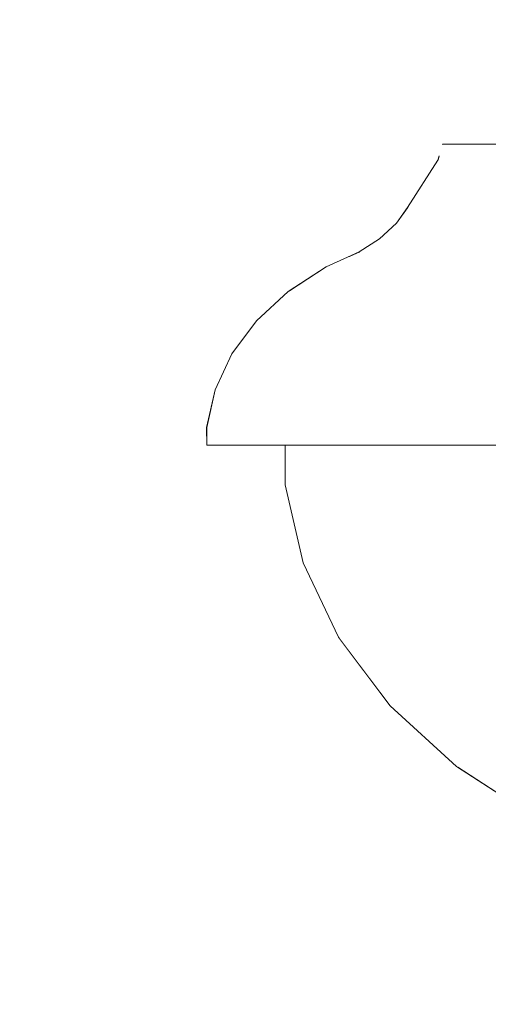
# Model space of a CAD drawing. Header units: centimetres. Extents: x -390 to 677, y -512 to 429.
# Tile 7 of 25: x 120 to 128, y -255 to -238. Entities that reach past the tile are written whole.
import ezdxf

# ---------------------------------------------------------------- set-up
doc = ezdxf.new("R2010")
doc.units = ezdxf.units.CM
doc.header["$MEASUREMENT"] = 0
doc.linetypes.add('Wipeout_Contour', pattern=[100, 0, -100])
doc.layers.add('299-Wymiary Opisy', color=7, linetype='Continuous')
doc.layers.add('Rozbiórka_320-W Umeblowanie', color=7, linetype='Continuous')
for name, color, linetype, lineweight in [('299-Wymiary Opisy_Nr_pióra__45', 7, 'Continuous', 15), ('299-Wymiary Opisy_Nr_pióra__6', 7, 'Continuous', 13), ('299-Wymiary Opisy_Nr_pióra__85', 7, 'Continuous', 13), ('Rozbiórka_320-W Umeblowanie_Nr_pióra__120', 7, 'Continuous', 13)]:
    doc.layers.add(name, color=color, linetype=linetype, lineweight=lineweight)
doc.styles.add('STYL_AUTOMATYCZNY_2', font='arial.ttf')
doc.dimstyles.new('STYL_AUTOMATYCZNY__1', dxfattribs={"dimtxt": 15, "dimasz": 11.875, "dimexe": 0.18, "dimexo": 0.0625, "dimgap": 0, "dimtad": 1, "dimdec": 0, "dimzin": 0, "dimdsep": 46, "dimtxsty": 'STYL_AUTOMATYCZNY_2', "dimblk": 'ARROWHEAD_6', "dimblk1": 'ARROWHEAD_6', "dimblk2": 'ARROWHEAD_6', "dimcen": 0.09, "dimse1": 1, "dimse2": 1, "dimclrd": 7, "dimclre": 7, "dimclrt": 7, "dimadec": 1, "dimazin": 0, "dimtfac": 1, "dimtdec": 4, "dimtmove": 0, "dimatfit": 3, "dimfxl": 1, "dimtolj": 1, "dimtzin": 0, "dimarcsym": 0})

# ---------------------------------------------------------------- blocks, each defined once
blk = doc.blocks.new('*D8')
at = {"layer": '299-Wymiary Opisy_Nr_pióra__45', "color": 7, "linetype": 'Continuous', "lineweight": 15}
for p, q in [((53.237, -24.75), (65.737, -37.25)), ((53.237, -323.75), (65.737, -336.25))]:
    blk.add_line(p, q, dxfattribs=at)
at = {"layer": '299-Wymiary Opisy_Nr_pióra__85', "color": 7, "linetype": 'Continuous', "lineweight": 13}
for p, q in [((59.487, -31), (59.487, 0)), ((71.206, -31), (47.769, -31)), ((59.487, -330), (59.487, -31)), ((71.206, -330), (47.769, -330)), ((59.487, -339.375), (59.487, -330))]:
    blk.add_line(p, q, dxfattribs=at)
at = {"layer": '299-Wymiary Opisy_Nr_pióra__6', "color": 7, "lineweight": 13, "char_height": 15, "attachment_point": 7, "rotation": 90, "style": 'STYL_AUTOMATYCZNY_2'}
for s, insert in [('\\A1;{\\pql;\\fArial|b0|i0|c238|p0;\\W1.000000;31}', (56.487, -60.132)), ('\\A1;{\\pql;\\fArial|b0|i0|c238|p0;\\W1.000000;299}', (56.487, -209.102))]:
    blk.add_mtext(s, dxfattribs=dict(at, insert=insert))
blk = doc.blocks.new('ARROWHEAD_6')
at = {"color": 0, "linetype": 'Continuous', "lineweight": 0}
for p, q in [((-0.5, -0.5), (0.5, 0.5)), ((0, 0), (-1, 0))]:
    blk.add_line(p, q, dxfattribs=at)

msp = doc.modelspace()

# ---------------------------------------------------------------- wipeouts: each hides what was drawn before it
at = {"color": 254, "linetype": 'Wipeout_Contour', "lineweight": 0, "ltscale": 1088.515791}
msp.add_wipeout([(127.388, -240.383), (127.375, -240.393), (127.701, -240.393), (127.714, -240.383)], dxfattribs=at).dxf.layer = 'Rozbiórka_320-W Umeblowanie'

# ---------------------------------------------------------------- next in the draw order: wipeouts: each hides what was drawn before it
at = {"color": 254, "linetype": 'Wipeout_Contour', "lineweight": 0, "ltscale": 1089.73025}
msp.add_wipeout([(127.714, -240.383), (127.701, -240.393), (128.666, -240.393), (128.678, -240.383)], dxfattribs=at).dxf.layer = 'Rozbiórka_320-W Umeblowanie'

# ---------------------------------------------------------------- next in the draw order: wipeouts: each hides what was drawn before it
at = {"color": 254, "linetype": 'Wipeout_Contour', "lineweight": 0, "ltscale": 1088.914773}
msp.add_wipeout([(127.375, -240.393), (127.312, -240.649), (127.64, -240.649), (127.701, -240.393)], dxfattribs=at).dxf.layer = 'Rozbiórka_320-W Umeblowanie'

# ---------------------------------------------------------------- next in the draw order: wipeouts: each hides what was drawn before it
at = {"color": 254, "linetype": 'Wipeout_Contour', "lineweight": 0, "ltscale": 1090.131777}
msp.add_wipeout([(127.701, -240.393), (127.64, -240.649), (128.609, -240.649), (128.666, -240.393)], dxfattribs=at).dxf.layer = 'Rozbiórka_320-W Umeblowanie'

# ---------------------------------------------------------------- next in the draw order: wipeouts: each hides what was drawn before it
at = {"color": 254, "linetype": 'Wipeout_Contour', "lineweight": 0, "ltscale": 1715.942254}
msp.add_wipeout([(127.385, -240.381), (127.384, -240.386), (127.388, -240.383), (179.556, -240.383), (179.56, -240.386), (179.559, -240.381)], dxfattribs=at).dxf.layer = 'Rozbiórka_320-W Umeblowanie'
at = {"color": 254, "linetype": 'Wipeout_Contour', "lineweight": 0, "ltscale": 1090.233586}
msp.add_wipeout([(127.312, -240.649), (126.808, -241.438), (127.147, -241.438), (127.64, -240.649)], dxfattribs=at).dxf.layer = 'Rozbiórka_320-W Umeblowanie'

# ---------------------------------------------------------------- next in the draw order: linework, layer by layer
at = {"layer": 'Rozbiórka_320-W Umeblowanie_Nr_pióra__120', "color": 7, "linetype": 'Continuous', "lineweight": 13}
for p, q in [((127.385, -240.381), (127.384, -240.386)), ((179.559, -240.381), (127.385, -240.381)), ((127.388, -240.383), (127.385, -240.383)), ((127.388, -240.383), (127.714, -240.383)), ((127.714, -240.383), (128.678, -240.383))]:
    msp.add_line(p, q, dxfattribs=at)

# ---------------------------------------------------------------- next in the draw order: wipeouts: each hides what was drawn before it
at = {"color": 254, "linetype": 'Wipeout_Contour', "lineweight": 0, "ltscale": 1091.46672}
msp.add_wipeout([(127.64, -240.649), (127.147, -241.438), (128.151, -241.438), (128.609, -240.649)], dxfattribs=at).dxf.layer = 'Rozbiórka_320-W Umeblowanie'

# ---------------------------------------------------------------- next in the draw order: wipeouts: each hides what was drawn before it
at = {"color": 254, "linetype": 'Wipeout_Contour', "lineweight": 0, "ltscale": 1091.447504}
msp.add_wipeout([(126.808, -241.438), (126.625, -241.692), (126.968, -241.692), (127.147, -241.438)], dxfattribs=at).dxf.layer = 'Rozbiórka_320-W Umeblowanie'

# ---------------------------------------------------------------- next in the draw order: wipeouts: each hides what was drawn before it
at = {"color": 254, "linetype": 'Wipeout_Contour', "lineweight": 0, "ltscale": 1092.708459}
msp.add_wipeout([(127.147, -241.438), (126.968, -241.692), (127.984, -241.692), (128.151, -241.438)], dxfattribs=at).dxf.layer = 'Rozbiórka_320-W Umeblowanie'

# ---------------------------------------------------------------- next in the draw order: wipeouts: each hides what was drawn before it
at = {"color": 254, "linetype": 'Wipeout_Contour', "lineweight": 0, "ltscale": 1095.187101}
msp.add_wipeout([(128.151, -241.438), (127.984, -241.692), (129.625, -241.692), (129.771, -241.438)], dxfattribs=at).dxf.layer = 'Rozbiórka_320-W Umeblowanie'
at = {"color": 254, "linetype": 'Wipeout_Contour', "lineweight": 0, "ltscale": 1091.93113}
msp.add_wipeout([(126.342, -241.953), (126.692, -241.953), (126.968, -241.692), (126.625, -241.692)], dxfattribs=at).dxf.layer = 'Rozbiórka_320-W Umeblowanie'

# ---------------------------------------------------------------- next in the draw order: wipeouts: each hides what was drawn before it
at = {"color": 254, "linetype": 'Wipeout_Contour', "lineweight": 0, "ltscale": 1093.2081}
msp.add_wipeout([(126.968, -241.692), (126.692, -241.953), (127.727, -241.953), (127.984, -241.692)], dxfattribs=at).dxf.layer = 'Rozbiórka_320-W Umeblowanie'

# ---------------------------------------------------------------- next in the draw order: wipeouts: each hides what was drawn before it
at = {"color": 254, "linetype": 'Wipeout_Contour', "lineweight": 0, "ltscale": 1095.719985}
msp.add_wipeout([(127.984, -241.692), (127.727, -241.953), (129.399, -241.953), (129.625, -241.692)], dxfattribs=at).dxf.layer = 'Rozbiórka_320-W Umeblowanie'
at = {"color": 254, "linetype": 'Wipeout_Contour', "lineweight": 0, "ltscale": 1092.21448}
msp.add_wipeout([(126.004, -242.173), (126.362, -242.173), (126.692, -241.953), (126.342, -241.953)], dxfattribs=at).dxf.layer = 'Rozbiórka_320-W Umeblowanie'

# ---------------------------------------------------------------- next in the draw order: wipeouts: each hides what was drawn before it
at = {"color": 254, "linetype": 'Wipeout_Contour', "lineweight": 0, "ltscale": 1093.513789}
msp.add_wipeout([(126.692, -241.953), (126.362, -242.173), (127.42, -242.173), (127.727, -241.953)], dxfattribs=at).dxf.layer = 'Rozbiórka_320-W Umeblowanie'

# ---------------------------------------------------------------- next in the draw order: wipeouts: each hides what was drawn before it
at = {"color": 254, "linetype": 'Wipeout_Contour', "lineweight": 0, "ltscale": 1096.070753}
msp.add_wipeout([(127.42, -242.173), (129.129, -242.173), (129.399, -241.953), (127.727, -241.953)], dxfattribs=at).dxf.layer = 'Rozbiórka_320-W Umeblowanie'
at = {"color": 254, "linetype": 'Wipeout_Contour', "lineweight": 0, "ltscale": 1092.274168}
msp.add_wipeout([(126.004, -242.173), (125.813, -242.258), (126.176, -242.258), (126.362, -242.173)], dxfattribs=at).dxf.layer = 'Rozbiórka_320-W Umeblowanie'

# ---------------------------------------------------------------- next in the draw order: wipeouts: each hides what was drawn before it
at = {"color": 254, "linetype": 'Wipeout_Contour', "lineweight": 0, "ltscale": 1093.594477}
msp.add_wipeout([(126.362, -242.173), (126.176, -242.258), (127.246, -242.258), (127.42, -242.173)], dxfattribs=at).dxf.layer = 'Rozbiórka_320-W Umeblowanie'

# ---------------------------------------------------------------- next in the draw order: wipeouts: each hides what was drawn before it
at = {"color": 254, "linetype": 'Wipeout_Contour', "lineweight": 0, "ltscale": 1096.190799}
msp.add_wipeout([(127.42, -242.173), (127.246, -242.258), (128.976, -242.258), (129.129, -242.173)], dxfattribs=at).dxf.layer = 'Rozbiórka_320-W Umeblowanie'
at = {"color": 254, "linetype": 'Wipeout_Contour', "lineweight": 0, "ltscale": 1092.208753}
msp.add_wipeout([(125.457, -242.418), (125.827, -242.418), (126.176, -242.258), (125.813, -242.258)], dxfattribs=at).dxf.layer = 'Rozbiórka_320-W Umeblowanie'

# ---------------------------------------------------------------- next in the draw order: wipeouts: each hides what was drawn before it
at = {"color": 254, "linetype": 'Wipeout_Contour', "lineweight": 0, "ltscale": 1093.547921}
msp.add_wipeout([(126.176, -242.258), (125.827, -242.418), (126.922, -242.418), (127.246, -242.258)], dxfattribs=at).dxf.layer = 'Rozbiórka_320-W Umeblowanie'

# ---------------------------------------------------------------- next in the draw order: wipeouts: each hides what was drawn before it
at = {"color": 254, "linetype": 'Wipeout_Contour', "lineweight": 0, "ltscale": 1096.18404}
msp.add_wipeout([(127.246, -242.258), (126.922, -242.418), (128.691, -242.418), (128.976, -242.258)], dxfattribs=at).dxf.layer = 'Rozbiórka_320-W Umeblowanie'
at = {"color": 254, "linetype": 'Wipeout_Contour', "lineweight": 0, "ltscale": 1092.322625}
msp.add_wipeout([(125.457, -242.418), (124.827, -242.828), (125.212, -242.828), (125.827, -242.418)], dxfattribs=at).dxf.layer = 'Rozbiórka_320-W Umeblowanie'

# ---------------------------------------------------------------- next in the draw order: wipeouts: each hides what was drawn before it
at = {"color": 254, "linetype": 'Wipeout_Contour', "lineweight": 0, "ltscale": 1093.695601}
msp.add_wipeout([(125.212, -242.828), (126.349, -242.828), (126.922, -242.418), (125.827, -242.418)], dxfattribs=at).dxf.layer = 'Rozbiórka_320-W Umeblowanie'

# ---------------------------------------------------------------- next in the draw order: wipeouts: each hides what was drawn before it
at = {"color": 254, "linetype": 'Wipeout_Contour', "lineweight": 0, "ltscale": 1096.4022}
msp.add_wipeout([(126.349, -242.828), (128.187, -242.828), (128.691, -242.418), (126.922, -242.418)], dxfattribs=at).dxf.layer = 'Rozbiórka_320-W Umeblowanie'
at = {"color": 254, "linetype": 'Wipeout_Contour', "lineweight": 0, "ltscale": 1092.870785}
msp.add_wipeout([(124.827, -242.828), (124.299, -243.315), (124.696, -243.315), (125.212, -242.828)], dxfattribs=at).dxf.layer = 'Rozbiórka_320-W Umeblowanie'

# ---------------------------------------------------------------- next in the draw order: wipeouts: each hides what was drawn before it
at = {"color": 254, "linetype": 'Wipeout_Contour', "lineweight": 0, "ltscale": 1094.28634}
msp.add_wipeout([(125.212, -242.828), (124.696, -243.315), (125.87, -243.315), (126.349, -242.828)], dxfattribs=at).dxf.layer = 'Rozbiórka_320-W Umeblowanie'

# ---------------------------------------------------------------- next in the draw order: wipeouts: each hides what was drawn before it
at = {"color": 254, "linetype": 'Wipeout_Contour', "lineweight": 0, "ltscale": 1097.075866}
msp.add_wipeout([(126.349, -242.828), (125.87, -243.315), (127.765, -243.315), (128.187, -242.828)], dxfattribs=at).dxf.layer = 'Rozbiórka_320-W Umeblowanie'
at = {"color": 254, "linetype": 'Wipeout_Contour', "lineweight": 0, "ltscale": 1093.875307}
msp.add_wipeout([(124.299, -243.315), (123.89, -243.865), (124.297, -243.865), (124.696, -243.315)], dxfattribs=at).dxf.layer = 'Rozbiórka_320-W Umeblowanie'

# ---------------------------------------------------------------- next in the draw order: wipeouts: each hides what was drawn before it
at = {"color": 254, "linetype": 'Wipeout_Contour', "lineweight": 0, "ltscale": 1101.145004}
msp.add_wipeout([(128.187, -242.828), (127.765, -243.315), (130.296, -243.315), (130.641, -242.828)], dxfattribs=at).dxf.layer = 'Rozbiórka_320-W Umeblowanie'
at = {"color": 254, "linetype": 'Wipeout_Contour', "lineweight": 0, "ltscale": 1095.32453}
msp.add_wipeout([(124.696, -243.315), (124.297, -243.865), (125.498, -243.865), (125.87, -243.315)], dxfattribs=at).dxf.layer = 'Rozbiórka_320-W Umeblowanie'

# ---------------------------------------------------------------- next in the draw order: wipeouts: each hides what was drawn before it
at = {"color": 254, "linetype": 'Wipeout_Contour', "lineweight": 0, "ltscale": 1098.179152}
msp.add_wipeout([(125.87, -243.315), (125.498, -243.865), (127.438, -243.865), (127.765, -243.315)], dxfattribs=at).dxf.layer = 'Rozbiórka_320-W Umeblowanie'
at = {"color": 254, "linetype": 'Wipeout_Contour', "lineweight": 0, "ltscale": 1095.303599}
msp.add_wipeout([(123.89, -243.865), (123.612, -244.462), (124.025, -244.462), (124.297, -243.865)], dxfattribs=at).dxf.layer = 'Rozbiórka_320-W Umeblowanie'

# ---------------------------------------------------------------- next in the draw order: wipeouts: each hides what was drawn before it
at = {"color": 254, "linetype": 'Wipeout_Contour', "lineweight": 0, "ltscale": 1102.344312}
msp.add_wipeout([(127.765, -243.315), (127.438, -243.865), (130.029, -243.865), (130.296, -243.315)], dxfattribs=at).dxf.layer = 'Rozbiórka_320-W Umeblowanie'
at = {"color": 254, "linetype": 'Wipeout_Contour', "lineweight": 0, "ltscale": 1096.776694}
msp.add_wipeout([(124.297, -243.865), (124.025, -244.462), (125.245, -244.462), (125.498, -243.865)], dxfattribs=at).dxf.layer = 'Rozbiórka_320-W Umeblowanie'

# ---------------------------------------------------------------- next in the draw order: wipeouts: each hides what was drawn before it
at = {"color": 254, "linetype": 'Wipeout_Contour', "lineweight": 0, "ltscale": 1099.676925}
msp.add_wipeout([(125.498, -243.865), (125.245, -244.462), (127.216, -244.462), (127.438, -243.865)], dxfattribs=at).dxf.layer = 'Rozbiórka_320-W Umeblowanie'
at = {"color": 254, "linetype": 'Wipeout_Contour', "lineweight": 0, "ltscale": 1097.110326}
msp.add_wipeout([(123.612, -244.462), (123.473, -245.086), (123.889, -245.086), (124.025, -244.462)], dxfattribs=at).dxf.layer = 'Rozbiórka_320-W Umeblowanie'

# ---------------------------------------------------------------- next in the draw order: wipeouts: each hides what was drawn before it
at = {"color": 254, "linetype": 'Wipeout_Contour', "lineweight": 0, "ltscale": 1103.909417}
msp.add_wipeout([(127.438, -243.865), (127.216, -244.462), (129.847, -244.462), (130.029, -243.865)], dxfattribs=at).dxf.layer = 'Rozbiórka_320-W Umeblowanie'
at = {"color": 254, "linetype": 'Wipeout_Contour', "lineweight": 0, "ltscale": 1098.596749}
msp.add_wipeout([(123.889, -245.086), (125.118, -245.086), (125.245, -244.462), (124.025, -244.462)], dxfattribs=at).dxf.layer = 'Rozbiórka_320-W Umeblowanie'

# ---------------------------------------------------------------- next in the draw order: wipeouts: each hides what was drawn before it
at = {"color": 254, "linetype": 'Wipeout_Contour', "lineweight": 0, "ltscale": 1101.522001}
msp.add_wipeout([(125.245, -244.462), (125.118, -245.086), (127.105, -245.086), (127.216, -244.462)], dxfattribs=at).dxf.layer = 'Rozbiórka_320-W Umeblowanie'
at = {"color": 254, "linetype": 'Wipeout_Contour', "lineweight": 0, "ltscale": 1098.618075}
msp.add_wipeout([(123.473, -245.086), (123.475, -245.373), (123.891, -245.373), (123.889, -245.086)], dxfattribs=at).dxf.layer = 'Rozbiórka_320-W Umeblowanie'

# ---------------------------------------------------------------- next in the draw order: wipeouts: each hides what was drawn before it
at = {"color": 254, "linetype": 'Wipeout_Contour', "lineweight": 0, "ltscale": 1105.791521}
msp.add_wipeout([(127.105, -245.086), (129.757, -245.086), (129.847, -244.462), (127.216, -244.462)], dxfattribs=at).dxf.layer = 'Rozbiórka_320-W Umeblowanie'
at = {"color": 254, "linetype": 'Wipeout_Contour', "lineweight": 0, "ltscale": 1100.10721}
msp.add_wipeout([(123.889, -245.086), (123.891, -245.373), (125.12, -245.373), (125.118, -245.086)], dxfattribs=at).dxf.layer = 'Rozbiórka_320-W Umeblowanie'

# ---------------------------------------------------------------- next in the draw order: wipeouts: each hides what was drawn before it
at = {"color": 254, "linetype": 'Wipeout_Contour', "lineweight": 0, "ltscale": 1103.038095}
msp.add_wipeout([(125.118, -245.086), (125.12, -245.373), (127.106, -245.373), (127.105, -245.086)], dxfattribs=at).dxf.layer = 'Rozbiórka_320-W Umeblowanie'
at = {"color": 254, "linetype": 'Wipeout_Contour', "lineweight": 0, "ltscale": 1099.149894}
msp.add_wipeout([(123.475, -245.373), (123.475, -245.383), (123.891, -245.383), (123.891, -245.373)], dxfattribs=at).dxf.layer = 'Rozbiórka_320-W Umeblowanie'

# ---------------------------------------------------------------- next in the draw order: wipeouts: each hides what was drawn before it
at = {"color": 254, "linetype": 'Wipeout_Contour', "lineweight": 0, "ltscale": 1107.316152}
msp.add_wipeout([(127.105, -245.086), (127.106, -245.373), (129.758, -245.373), (129.757, -245.086)], dxfattribs=at).dxf.layer = 'Rozbiórka_320-W Umeblowanie'
at = {"color": 254, "linetype": 'Wipeout_Contour', "lineweight": 0, "ltscale": 1100.638222}
msp.add_wipeout([(123.891, -245.383), (125.12, -245.383), (125.12, -245.373), (123.891, -245.373)], dxfattribs=at).dxf.layer = 'Rozbiórka_320-W Umeblowanie'

# ---------------------------------------------------------------- next in the draw order: wipeouts: each hides what was drawn before it
at = {"color": 254, "linetype": 'Wipeout_Contour', "lineweight": 0, "ltscale": 1103.567537}
msp.add_wipeout([(125.12, -245.373), (125.12, -245.383), (127.106, -245.383), (127.106, -245.373)], dxfattribs=at).dxf.layer = 'Rozbiórka_320-W Umeblowanie'

# ---------------------------------------------------------------- next in the draw order: wipeouts: each hides what was drawn before it
at = {"color": 254, "linetype": 'Wipeout_Contour', "lineweight": 0, "ltscale": 1102.667285}
msp.add_wipeout([(124.776, -245.383), (124.776, -246.041), (125.163, -246.041), (125.163, -245.383)], dxfattribs=at).dxf.layer = 'Rozbiórka_320-W Umeblowanie'
at = {"color": 254, "linetype": 'Wipeout_Contour', "lineweight": 0, "ltscale": 1107.843312}
msp.add_wipeout([(127.106, -245.373), (127.106, -245.383), (129.758, -245.383), (129.758, -245.373)], dxfattribs=at).dxf.layer = 'Rozbiórka_320-W Umeblowanie'

# ---------------------------------------------------------------- next in the draw order: wipeouts: each hides what was drawn before it
at = {"color": 254, "linetype": 'Wipeout_Contour', "lineweight": 0, "ltscale": 1104.058134}
msp.add_wipeout([(125.163, -245.383), (125.163, -246.041), (126.304, -246.041), (126.304, -245.383)], dxfattribs=at).dxf.layer = 'Rozbiórka_320-W Umeblowanie'

# ---------------------------------------------------------------- next in the draw order: wipeouts: each hides what was drawn before it
at = {"color": 254, "linetype": 'Wipeout_Contour', "lineweight": 0, "ltscale": 1106.793847}
msp.add_wipeout([(126.304, -245.383), (126.304, -246.041), (128.147, -246.041), (128.147, -245.383)], dxfattribs=at).dxf.layer = 'Rozbiórka_320-W Umeblowanie'
at = {"color": 254, "linetype": 'Wipeout_Contour', "lineweight": 0, "ltscale": 1106.41322}
msp.add_wipeout([(124.776, -246.041), (125.074, -247.336), (125.454, -247.336), (125.163, -246.041)], dxfattribs=at).dxf.layer = 'Rozbiórka_320-W Umeblowanie'

# ---------------------------------------------------------------- next in the draw order: wipeouts: each hides what was drawn before it
at = {"color": 254, "linetype": 'Wipeout_Contour', "lineweight": 0, "ltscale": 7652.026919}
msp.add_wipeout([(123.47, -245.085), (123.472, -245.382), (123.475, -245.382), (123.475, -245.373), (123.473, -245.086), (123.612, -244.462), (123.89, -243.865), (124.299, -243.315), (124.827, -242.828), (125.457, -242.418), (125.813, -242.258), (126.004, -242.173), (126.342, -241.953), (126.625, -241.692), (126.808, -241.438), (127.312, -240.649), (127.331, -240.574), (127.31, -240.648), (126.805, -241.436), (126.622, -241.691), (126.339, -241.952), (126.002, -242.171), (125.811, -242.257), (125.454, -242.417), (124.824, -242.827), (124.296, -243.314), (123.887, -243.864), (123.609, -244.461)], dxfattribs=at).dxf.layer = 'Rozbiórka_320-W Umeblowanie'
at = {"color": 254, "linetype": 'Wipeout_Contour', "lineweight": 0, "ltscale": 1107.787072}
msp.add_wipeout([(126.304, -246.041), (125.163, -246.041), (125.454, -247.336), (126.575, -247.336)], dxfattribs=at).dxf.layer = 'Rozbiórka_320-W Umeblowanie'

# ---------------------------------------------------------------- next in the draw order: linework, layer by layer
at = {"layer": 'Rozbiórka_320-W Umeblowanie_Nr_pióra__120', "color": 7, "linetype": 'Continuous', "lineweight": 13}
for p, q in [((127.31, -240.648), (126.805, -241.436)), ((127.331, -240.574), (127.31, -240.648)), ((126.805, -241.436), (126.622, -241.691)), ((126.622, -241.691), (126.339, -241.952)), ((126.339, -241.952), (126.002, -242.171)), ((126.002, -242.171), (125.811, -242.257)), ((125.811, -242.257), (125.454, -242.417)), ((125.454, -242.417), (124.824, -242.827)), ((124.824, -242.827), (124.296, -243.314)), ((124.296, -243.314), (123.887, -243.864)), ((123.887, -243.864), (123.609, -244.461)), ((123.609, -244.461), (123.47, -245.085)), ((123.47, -245.085), (123.472, -245.382)), ((123.475, -245.382), (123.473, -245.086)), ((123.472, -245.382), (123.475, -245.382)), ((123.475, -245.383), (123.891, -245.383))]:
    msp.add_line(p, q, dxfattribs=at)

# ---------------------------------------------------------------- next in the draw order: wipeouts: each hides what was drawn before it
at = {"color": 254, "linetype": 'Wipeout_Contour', "lineweight": 0, "ltscale": 1110.491811}
msp.add_wipeout([(126.304, -246.041), (126.575, -247.336), (128.385, -247.336), (128.147, -246.041)], dxfattribs=at).dxf.layer = 'Rozbiórka_320-W Umeblowanie'
at = {"color": 254, "linetype": 'Wipeout_Contour', "lineweight": 0, "ltscale": 1111.719257}
msp.add_wipeout([(125.074, -247.336), (125.661, -248.573), (126.027, -248.573), (125.454, -247.336)], dxfattribs=at).dxf.layer = 'Rozbiórka_320-W Umeblowanie'

# ---------------------------------------------------------------- next in the draw order: wipeouts: each hides what was drawn before it
at = {"color": 254, "linetype": 'Wipeout_Contour', "lineweight": 0, "ltscale": 1113.051889}
msp.add_wipeout([(125.454, -247.336), (126.027, -248.573), (127.108, -248.573), (126.575, -247.336)], dxfattribs=at).dxf.layer = 'Rozbiórka_320-W Umeblowanie'

# ---------------------------------------------------------------- next in the draw order: wipeouts: each hides what was drawn before it
at = {"color": 254, "linetype": 'Wipeout_Contour', "lineweight": 0, "ltscale": 1115.679253}
msp.add_wipeout([(126.575, -247.336), (127.108, -248.573), (128.855, -248.573), (128.385, -247.336)], dxfattribs=at).dxf.layer = 'Rozbiórka_320-W Umeblowanie'

# ---------------------------------------------------------------- next in the draw order: wipeouts: each hides what was drawn before it
at = {"color": 254, "linetype": 'Wipeout_Contour', "lineweight": 0, "ltscale": 1117.248013}
msp.add_wipeout([(125.661, -248.573), (126.519, -249.712), (126.866, -249.712), (126.027, -248.573)], dxfattribs=at).dxf.layer = 'Rozbiórka_320-W Umeblowanie'

# ---------------------------------------------------------------- next in the draw order: wipeouts: each hides what was drawn before it
at = {"color": 254, "linetype": 'Wipeout_Contour', "lineweight": 0, "ltscale": 1118.519278}
msp.add_wipeout([(126.027, -248.573), (126.866, -249.712), (127.888, -249.712), (127.108, -248.573)], dxfattribs=at).dxf.layer = 'Rozbiórka_320-W Umeblowanie'

# ---------------------------------------------------------------- next in the draw order: wipeouts: each hides what was drawn before it
at = {"color": 254, "linetype": 'Wipeout_Contour', "lineweight": 0, "ltscale": 1121.028423}
msp.add_wipeout([(128.855, -248.573), (127.108, -248.573), (127.888, -249.712), (129.541, -249.712)], dxfattribs=at).dxf.layer = 'Rozbiórka_320-W Umeblowanie'

# ---------------------------------------------------------------- next in the draw order: wipeouts: each hides what was drawn before it
at = {"color": 254, "linetype": 'Wipeout_Contour', "lineweight": 0, "ltscale": 1122.832249}
msp.add_wipeout([(126.519, -249.712), (127.623, -250.72), (127.944, -250.72), (126.866, -249.712)], dxfattribs=at).dxf.layer = 'Rozbiórka_320-W Umeblowanie'

# ---------------------------------------------------------------- next in the draw order: wipeouts: each hides what was drawn before it
at = {"color": 254, "linetype": 'Wipeout_Contour', "lineweight": 0, "ltscale": 1124.023406}
msp.add_wipeout([(126.866, -249.712), (127.944, -250.72), (128.891, -250.72), (127.888, -249.712)], dxfattribs=at).dxf.layer = 'Rozbiórka_320-W Umeblowanie'

# ---------------------------------------------------------------- next in the draw order: wipeouts: each hides what was drawn before it
at = {"color": 254, "linetype": 'Wipeout_Contour', "lineweight": 0, "ltscale": 1126.376485}
msp.add_wipeout([(127.888, -249.712), (128.891, -250.72), (130.423, -250.72), (129.541, -249.712)], dxfattribs=at).dxf.layer = 'Rozbiórka_320-W Umeblowanie'

# ---------------------------------------------------------------- next in the draw order: wipeouts: each hides what was drawn before it
at = {"color": 254, "linetype": 'Wipeout_Contour', "lineweight": 0, "ltscale": 1128.306462}
msp.add_wipeout([(127.623, -250.72), (128.937, -251.566), (129.228, -251.566), (127.944, -250.72)], dxfattribs=at).dxf.layer = 'Rozbiórka_320-W Umeblowanie'

# ---------------------------------------------------------------- next in the draw order: wipeouts: each hides what was drawn before it
at = {"color": 254, "linetype": 'Wipeout_Contour', "lineweight": 0, "ltscale": 1129.400431}
msp.add_wipeout([(128.891, -250.72), (127.944, -250.72), (129.228, -251.566), (130.087, -251.566)], dxfattribs=at).dxf.layer = 'Rozbiórka_320-W Umeblowanie'

# ---------------------------------------------------------------- next in the draw order: wipeouts: each hides what was drawn before it
at = {"color": 254, "linetype": 'Wipeout_Contour', "lineweight": 0, "ltscale": 6195.141051}
msp.add_wipeout([(124.774, -245.383), (124.774, -246.04), (125.072, -247.336), (125.659, -248.572), (126.517, -249.712), (127.62, -250.72), (128.935, -251.566), (129.556, -251.84), (131.32, -252.647), (135.16, -253.767), (139.196, -254.358), (139.197, -254.358), (135.162, -253.767), (131.322, -252.647), (129.558, -251.84), (128.937, -251.566), (127.623, -250.72), (126.519, -249.712), (125.661, -248.573), (125.074, -247.336), (124.776, -246.041), (124.776, -245.383)], dxfattribs=at).dxf.layer = 'Rozbiórka_320-W Umeblowanie'

# ---------------------------------------------------------------- next in the draw order: linework, layer by layer
at = {"layer": 'Rozbiórka_320-W Umeblowanie_Nr_pióra__120', "color": 7, "linetype": 'Continuous', "lineweight": 13}
for p, q in [((123.891, -245.383), (125.12, -245.383)), ((124.774, -245.383), (124.774, -246.04)), ((125.12, -245.383), (127.106, -245.383)), ((127.106, -245.383), (129.758, -245.383)), ((124.774, -246.04), (125.072, -247.336)), ((125.072, -247.336), (125.659, -248.572)), ((125.659, -248.572), (126.517, -249.712)), ((126.517, -249.712), (127.62, -250.72)), ((127.62, -250.72), (128.935, -251.566))]:
    msp.add_line(p, q, dxfattribs=at)

# ---------------------------------------------------------------- next in the draw order: dimensions: what is measured, and where the dimension line sits
at = {"layer": '299-Wymiary Opisy', "color": 7, "linetype": 'Continuous', "lineweight": 13}
dim = msp.add_linear_dim(base=(59.487, -31), p1=(250.472, -330), p2=(-69.955, -31), angle=90, dimstyle='STYL_AUTOMATYCZNY__1', dxfattribs=at)
dim.commit()
dim.dimension.update_dxf_attribs({"geometry": '*D8', "text_midpoint": (48.987, -191.979), "dimtype": 160, "text_rotation": 90})

doc.saveas('drawing.dxf')
